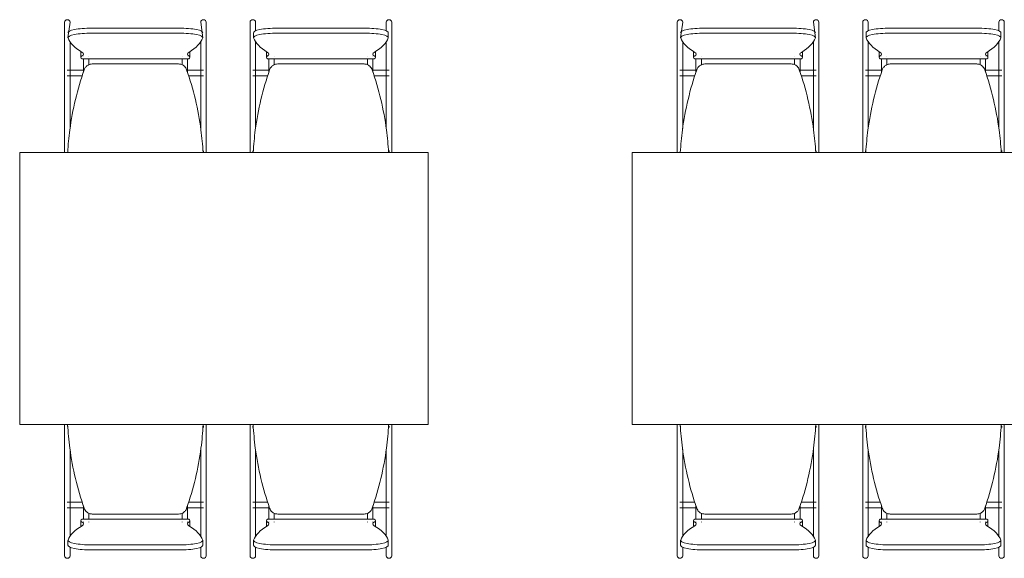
# Model space of a CAD drawing. Extents: x -1871171.1 to -1871111.3, y 2848215.5 to 2848272.6.
# Tile 102 of 121: x -1871128.5 to -1871125.6, y 2848235 to 2848236.6. Entities that reach past the tile are written whole.
import ezdxf

# ---------------------------------------------------------------- set-up
doc = ezdxf.new("R2010")
doc.units = 0
doc.header["$MEASUREMENT"] = 0
doc.layers.add('6075-BSE-ARQ-TERR$0$K-BSE-ARQ-MOB', color=8, linetype='CONTINUOUS', lineweight=5)
doc.layers.add('K-NV2-ARQ-TXT-GER', color=1, linetype='CONTINUOUS')

# ---------------------------------------------------------------- blocks, each defined once
blk = doc.blocks.new('6075-BSE-ARQ-TERR')
at = {"layer": '6075-BSE-ARQ-TERR$0$K-BSE-ARQ-MOB'}
for p, q in [((37.637, -34.9916), (37.637, -35.1194)), ((37.653, -34.9916), (37.6469, -35.037)), ((38.0431, -35.037), (38.037, -34.9916)), ((38.053, -35.2135), (38.053, -34.9916)), ((38.182, -34.9916), (38.182, -35.1194)), ((38.198, -35.0169), (38.198, -34.9916)), ((38.582, -34.9916), (38.582, -35.0169)), ((38.598, -35.2135), (38.598, -34.9916)), ((39.437, -34.9916), (39.437, -35.1194)), ((39.453, -34.9916), (39.4469, -35.037)), ((39.8431, -35.037), (39.837, -34.9916)), ((39.853, -35.2135), (39.853, -34.9916)), ((39.982, -34.9916), (39.982, -35.1194)), ((39.998, -35.0169), (39.998, -34.9916)), ((40.382, -34.9916), (40.382, -35.0169)), ((40.398, -35.2135), (40.398, -34.9916)), ((37.7169, -35.0089), (37.9731, -35.0089)), ((37.9731, -35.0237), (37.7169, -35.0237)), ((38.1919, -35.0223), (38.1919, -35.037)), ((38.2619, -35.0089), (38.5181, -35.0089)), ((38.5181, -35.0237), (38.2619, -35.0237)), ((38.5881, -35.037), (38.5881, -35.0223)), ((39.5169, -35.0089), (39.7731, -35.0089)), ((39.7731, -35.0237), (39.5169, -35.0237)), ((39.9919, -35.0223), (39.9919, -35.037)), ((40.0619, -35.0089), (40.3181, -35.0089)), ((40.3181, -35.0237), (40.0619, -35.0237)), ((40.3881, -35.037), (40.3881, -35.0223)), ((37.653, -35.1194), (37.653, -35.0484)), ((38.037, -35.0484), (38.037, -35.1194)), ((38.198, -35.1194), (38.198, -35.0484)), ((38.582, -35.0484), (38.582, -35.1194)), ((39.453, -35.1194), (39.453, -35.0484)), ((39.837, -35.0484), (39.837, -35.1194)), ((39.998, -35.1194), (39.998, -35.0484)), ((40.382, -35.0484), (40.382, -35.1194)), ((37.685, -35.0801), (37.685, -35.0949)), ((38.005, -35.0949), (38.005, -35.0801)), ((38.23, -35.0801), (38.23, -35.0949)), ((38.55, -35.0949), (38.55, -35.0801)), ((39.485, -35.0801), (39.485, -35.0949)), ((39.805, -35.0949), (39.805, -35.0801)), ((40.03, -35.0801), (40.03, -35.0949)), ((40.35, -35.0949), (40.35, -35.0801)), ((37.637, -35.12), (37.637, -35.2135)), ((37.6883, -35.0991), (38.0017, -35.0991)), ((37.972, -35.1144), (37.718, -35.1144)), ((38.037, -35.12), (38.037, -35.2135)), ((38.182, -35.12), (38.182, -35.2135)), ((38.2333, -35.0991), (38.5467, -35.0991)), ((38.517, -35.1144), (38.263, -35.1144)), ((38.582, -35.12), (38.582, -35.2135)), ((39.437, -35.12), (39.437, -35.2135)), ((39.4883, -35.0991), (39.8017, -35.0991)), ((39.772, -35.1144), (39.518, -35.1144)), ((39.837, -35.12), (39.837, -35.2135)), ((39.982, -35.12), (39.982, -35.2135)), ((40.0333, -35.0991), (40.3467, -35.0991)), ((40.317, -35.1144), (40.063, -35.1144)), ((40.382, -35.12), (40.382, -35.2135)), ((37.6938, -35.1329), (37.6445, -35.1329)), ((37.6445, -35.1489), (37.6887, -35.1489)), ((37.653, -35.3042), (37.653, -35.1362)), ((38.045, -35.1329), (37.9962, -35.1329)), ((38.0013, -35.1489), (38.045, -35.1489)), ((38.2388, -35.1329), (38.19, -35.1329)), ((38.19, -35.1489), (38.2337, -35.1489)), ((38.198, -35.3042), (38.198, -35.1362)), ((38.5905, -35.1329), (38.5412, -35.1329)), ((38.5463, -35.1489), (38.5905, -35.1489)), ((39.4938, -35.1329), (39.4445, -35.1329)), ((39.4445, -35.1489), (39.4887, -35.1489)), ((39.453, -35.3042), (39.453, -35.1362)), ((39.845, -35.1329), (39.7962, -35.1329)), ((39.8013, -35.1489), (39.845, -35.1489)), ((40.0388, -35.1329), (39.99, -35.1329)), ((39.99, -35.1489), (40.0337, -35.1489)), ((39.998, -35.3042), (39.998, -35.1362)), ((40.3905, -35.1329), (40.3412, -35.1329)), ((40.3463, -35.1489), (40.3905, -35.1489)), ((37.637, -35.2135), (37.637, -35.3182)), ((38.037, -35.2135), (38.037, -35.3042)), ((38.182, -35.2135), (38.182, -35.3182)), ((38.582, -35.2135), (38.582, -35.3042)), ((39.437, -35.2135), (39.437, -35.3182)), ((39.837, -35.2135), (39.837, -35.3042)), ((39.982, -35.2135), (39.982, -35.3182)), ((40.382, -35.2135), (40.382, -35.3042)), ((38.053, -35.3554), (38.053, -35.2444)), ((38.598, -35.3554), (38.598, -35.2444)), ((39.853, -35.3554), (39.853, -35.2444)), ((40.398, -35.3554), (40.398, -35.2444)), ((37.637, -35.3196), (37.637, -35.3554)), ((38.182, -35.3196), (38.182, -35.3554)), ((39.437, -35.3196), (39.437, -35.3554)), ((39.982, -35.3196), (39.982, -35.3554)), ((38.705, -35.3744), (37.505, -35.3744)), ((37.505, -35.3744), (37.505, -36.1744)), ((38.045, -35.3693), (38.045, -35.373)), ((38.19, -35.373), (38.19, -35.3693)), ((38.5905, -35.3684), (38.5905, -35.373)), ((38.705, -36.1744), (38.705, -35.3744)), ((40.505, -35.3744), (39.305, -35.3744)), ((39.305, -35.3744), (39.305, -36.1744)), ((39.845, -35.3693), (39.845, -35.373)), ((39.99, -35.373), (39.99, -35.3693)), ((40.3905, -35.3684), (40.3905, -35.373)), ((37.505, -36.1744), (38.705, -36.1744)), ((37.637, -36.1744), (37.637, -36.2091)), ((37.6464, -36.1788), (37.6445, -36.1788)), ((38.045, -36.1788), (38.0436, -36.1788)), ((38.045, -36.179), (38.045, -36.1828)), ((38.182, -36.1744), (38.182, -36.2091)), ((38.1914, -36.1788), (38.19, -36.1788)), ((38.19, -36.1828), (38.19, -36.179)), ((38.5905, -36.1788), (38.5886, -36.1788)), ((38.5905, -36.179), (38.5905, -36.1836)), ((39.305, -36.1744), (40.505, -36.1744)), ((39.437, -36.1744), (39.437, -36.2091)), ((39.4464, -36.1788), (39.4445, -36.1788)), ((39.845, -36.1788), (39.8436, -36.1788)), ((39.845, -36.179), (39.845, -36.1828)), ((39.982, -36.1744), (39.982, -36.2091)), ((39.9914, -36.1788), (39.99, -36.1788)), ((39.99, -36.1828), (39.99, -36.179)), ((40.3905, -36.1788), (40.3886, -36.1788)), ((40.3905, -36.179), (40.3905, -36.1836)), ((37.637, -36.2101), (37.637, -36.3077)), ((38.053, -36.3077), (38.053, -36.1966)), ((38.182, -36.2101), (38.182, -36.3077)), ((38.598, -36.3077), (38.598, -36.1966)), ((39.437, -36.2101), (39.437, -36.3077)), ((39.853, -36.3077), (39.853, -36.1966)), ((39.982, -36.2101), (39.982, -36.3077)), ((40.398, -36.3077), (40.398, -36.1966)), ((37.653, -36.3077), (37.653, -36.2478)), ((38.037, -36.2478), (38.037, -36.3077)), ((38.198, -36.3077), (38.198, -36.2478)), ((38.582, -36.2478), (38.582, -36.3077)), ((39.453, -36.3077), (39.453, -36.2478)), ((39.837, -36.2478), (39.837, -36.3077)), ((39.998, -36.3077), (39.998, -36.2478)), ((40.382, -36.2478), (40.382, -36.3077)), ((37.637, -36.3101), (37.637, -36.4159)), ((38.037, -36.3101), (38.037, -36.4159)), ((38.182, -36.3101), (38.182, -36.4159)), ((38.582, -36.3101), (38.582, -36.4159)), ((39.437, -36.3101), (39.437, -36.4159)), ((39.837, -36.3101), (39.837, -36.4159)), ((39.982, -36.3101), (39.982, -36.4159)), ((40.382, -36.3101), (40.382, -36.4159)), ((37.653, -36.5037), (37.653, -36.3386)), ((38.053, -36.5604), (38.053, -36.3386)), ((38.198, -36.5037), (38.198, -36.3386)), ((38.598, -36.5604), (38.598, -36.3386)), ((39.453, -36.5037), (39.453, -36.3386)), ((39.853, -36.5604), (39.853, -36.3386)), ((39.998, -36.5037), (39.998, -36.3386)), ((40.398, -36.5604), (40.398, -36.3386)), ((37.637, -36.4172), (37.637, -36.5604)), ((37.6887, -36.4032), (37.6445, -36.4032)), ((37.6445, -36.4192), (37.6938, -36.4192)), ((37.9962, -36.4192), (38.045, -36.4192)), ((38.045, -36.4032), (38.0013, -36.4032)), ((38.037, -36.4172), (38.037, -36.5037)), ((38.182, -36.4172), (38.182, -36.5604)), ((38.2337, -36.4032), (38.19, -36.4032)), ((38.19, -36.4192), (38.2388, -36.4192)), ((38.5412, -36.4192), (38.5905, -36.4192)), ((38.5905, -36.4032), (38.5463, -36.4032)), ((38.582, -36.4172), (38.582, -36.5037)), ((39.437, -36.4172), (39.437, -36.5604)), ((39.4887, -36.4032), (39.4445, -36.4032)), ((39.4445, -36.4192), (39.4938, -36.4192)), ((39.7962, -36.4192), (39.845, -36.4192)), ((39.845, -36.4032), (39.8013, -36.4032)), ((39.837, -36.4172), (39.837, -36.5037)), ((39.982, -36.4172), (39.982, -36.5604)), ((40.0337, -36.4032), (39.99, -36.4032)), ((39.99, -36.4192), (40.0388, -36.4192)), ((40.3412, -36.4192), (40.3905, -36.4192)), ((40.3905, -36.4032), (40.3463, -36.4032)), ((40.382, -36.4172), (40.382, -36.5037)), ((37.718, -36.4376), (37.972, -36.4376)), ((38.263, -36.4376), (38.517, -36.4376)), ((39.518, -36.4376), (39.772, -36.4376)), ((40.063, -36.4376), (40.317, -36.4376)), ((37.685, -36.4572), (37.685, -36.4719)), ((38.0017, -36.453), (37.6883, -36.453)), ((38.005, -36.4719), (38.005, -36.4572)), ((38.23, -36.4572), (38.23, -36.4719)), ((38.5467, -36.453), (38.2333, -36.453)), ((38.55, -36.4719), (38.55, -36.4572)), ((39.485, -36.4572), (39.485, -36.4719)), ((39.8017, -36.453), (39.4883, -36.453)), ((39.805, -36.4719), (39.805, -36.4572)), ((40.03, -36.4572), (40.03, -36.4719)), ((40.3467, -36.453), (40.0333, -36.453)), ((40.35, -36.4719), (40.35, -36.4572)), ((37.6469, -36.515), (37.6469, -36.5298)), ((37.653, -36.5604), (37.653, -36.5351)), ((37.7169, -36.5284), (37.9731, -36.5284)), ((38.037, -36.5351), (38.037, -36.5604)), ((38.0431, -36.5298), (38.0431, -36.515)), ((38.1919, -36.515), (38.1919, -36.5298)), ((38.198, -36.5604), (38.198, -36.5351)), ((38.2619, -36.5284), (38.5181, -36.5284)), ((38.582, -36.5351), (38.582, -36.5604)), ((38.5881, -36.5298), (38.5881, -36.515)), ((39.4469, -36.515), (39.4469, -36.5298)), ((39.453, -36.5604), (39.453, -36.5351)), ((39.5169, -36.5284), (39.7731, -36.5284)), ((39.837, -36.5351), (39.837, -36.5604)), ((39.8431, -36.5298), (39.8431, -36.515)), ((39.9919, -36.515), (39.9919, -36.5298)), ((39.998, -36.5604), (39.998, -36.5351)), ((40.0619, -36.5284), (40.3181, -36.5284)), ((40.382, -36.5351), (40.382, -36.5604)), ((40.3881, -36.5298), (40.3881, -36.515)), ((37.9731, -36.5431), (37.7169, -36.5431)), ((38.5181, -36.5431), (38.2619, -36.5431)), ((39.7731, -36.5431), (39.5169, -36.5431)), ((40.3181, -36.5431), (40.0619, -36.5431))]:
    blk.add_line(p, q, dxfattribs=at)
at = {"layer": '6075-BSE-ARQ-TERR$0$K-BSE-ARQ-MOB', "flags": 128}
for points in [[(37.692, -35.0913), (37.692, -35.0909), (37.692, -35.0909)], [(37.708, -35.0909), (37.708, -35.0913)], [(37.982, -35.0913), (37.982, -35.0909), (37.982, -35.0909)], [(37.998, -35.0909), (37.998, -35.0913)], [(38.237, -35.0913), (38.237, -35.0909), (38.237, -35.0909)], [(38.253, -35.0909), (38.253, -35.0913)], [(38.527, -35.0913), (38.527, -35.0909), (38.527, -35.0909)], [(38.543, -35.0909), (38.543, -35.0913)], [(39.492, -35.0913), (39.492, -35.0909), (39.492, -35.0909)], [(39.508, -35.0909), (39.508, -35.0913)], [(39.782, -35.0913), (39.782, -35.0909), (39.782, -35.0909)], [(39.798, -35.0909), (39.798, -35.0913)], [(40.037, -35.0913), (40.037, -35.0909), (40.037, -35.0909)], [(40.053, -35.0909), (40.053, -35.0913)], [(40.327, -35.0913), (40.327, -35.0909), (40.327, -35.0909)], [(40.343, -35.0909), (40.343, -35.0913)], [(37.637, -35.1194), (37.637, -35.1248), (37.637, -35.1354), (37.637, -35.1362)], [(37.653, -35.1362), (37.653, -35.1194)], [(37.692, -35.1386), (37.692, -35.0994)], [(37.708, -35.0992), (37.708, -35.1039), (37.708, -35.1157), (37.708, -35.1167)], [(37.982, -35.116), (37.982, -35.0994)], [(37.998, -35.0992), (37.998, -35.1039), (37.998, -35.135), (37.998, -35.1386)], [(38.037, -35.1194), (38.037, -35.1248), (38.037, -35.1354), (38.037, -35.1362)], [(38.053, -35.1362), (38.053, -35.1194)], [(38.182, -35.1194), (38.182, -35.1248), (38.182, -35.1354), (38.182, -35.1362)], [(38.198, -35.1362), (38.198, -35.1194)], [(38.237, -35.1386), (38.237, -35.0994)], [(38.253, -35.0992), (38.253, -35.1039), (38.253, -35.1157), (38.253, -35.1167)], [(38.527, -35.116), (38.527, -35.0994)], [(38.543, -35.0992), (38.543, -35.1039), (38.543, -35.135), (38.543, -35.1386)], [(38.582, -35.1194), (38.582, -35.1248), (38.582, -35.1354), (38.582, -35.1362)], [(38.598, -35.1362), (38.598, -35.1194)], [(39.437, -35.1194), (39.437, -35.1248), (39.437, -35.1354), (39.437, -35.1362)], [(39.453, -35.1362), (39.453, -35.1194)], [(39.492, -35.1386), (39.492, -35.0994)], [(39.508, -35.0992), (39.508, -35.1039), (39.508, -35.1157), (39.508, -35.1167)], [(39.782, -35.116), (39.782, -35.0994)], [(39.798, -35.0992), (39.798, -35.1039), (39.798, -35.135), (39.798, -35.1386)], [(39.837, -35.1194), (39.837, -35.1248), (39.837, -35.1354), (39.837, -35.1362)], [(39.853, -35.1362), (39.853, -35.1194)], [(39.982, -35.1194), (39.982, -35.1248), (39.982, -35.1354), (39.982, -35.1362)], [(39.998, -35.1362), (39.998, -35.1194)], [(40.037, -35.1386), (40.037, -35.0994)], [(40.053, -35.0992), (40.053, -35.1039), (40.053, -35.1157), (40.053, -35.1167)], [(40.327, -35.116), (40.327, -35.0994)], [(40.343, -35.0992), (40.343, -35.1039), (40.343, -35.135), (40.343, -35.1386)], [(40.382, -35.1194), (40.382, -35.1248), (40.382, -35.1354), (40.382, -35.1362)], [(40.398, -35.1362), (40.398, -35.1194)], [(37.637, -35.2135), (37.637, -35.2359), (37.637, -35.2444)], [(37.653, -35.2444), (37.653, -35.2135)], [(38.037, -35.2135), (38.037, -35.2359), (38.037, -35.2444)], [(38.053, -35.2444), (38.053, -35.2135)], [(38.182, -35.2135), (38.182, -35.2359), (38.182, -35.2444)], [(38.198, -35.2444), (38.198, -35.2135)], [(38.582, -35.2135), (38.582, -35.2359), (38.582, -35.2444)], [(38.598, -35.2444), (38.598, -35.2135)], [(39.437, -35.2135), (39.437, -35.2359), (39.437, -35.2444)], [(39.453, -35.2444), (39.453, -35.2135)], [(39.837, -35.2135), (39.837, -35.2359), (39.837, -35.2444)], [(39.853, -35.2444), (39.853, -35.2135)], [(39.982, -35.2135), (39.982, -35.2359), (39.982, -35.2444)], [(39.998, -35.2444), (39.998, -35.2135)], [(40.382, -35.2135), (40.382, -35.2359), (40.382, -35.2444)], [(40.398, -35.2444), (40.398, -35.2135)], [(37.637, -35.3182), (37.637, -35.3238), (37.637, -35.3356), (37.637, -35.343)], [(38.053, -35.343), (38.053, -35.3182)], [(38.182, -35.3182), (38.182, -35.3238), (38.182, -35.3356), (38.182, -35.343)], [(38.598, -35.343), (38.598, -35.3182)], [(39.437, -35.3182), (39.437, -35.3238), (39.437, -35.3356), (39.437, -35.343)], [(39.853, -35.343), (39.853, -35.3182)], [(39.982, -35.3182), (39.982, -35.3238), (39.982, -35.3356), (39.982, -35.343)], [(40.398, -35.343), (40.398, -35.3182)], [(37.637, -35.3554), (37.637, -35.3698), (37.637, -35.3744)], [(38.053, -35.3744), (38.053, -35.3554)], [(38.182, -35.3554), (38.182, -35.3698), (38.182, -35.3744)], [(38.598, -35.3744), (38.598, -35.3554)], [(39.437, -35.3554), (39.437, -35.3698), (39.437, -35.3744)], [(39.853, -35.3744), (39.853, -35.3554)], [(39.982, -35.3554), (39.982, -35.3698), (39.982, -35.3744)], [(40.398, -35.3744), (40.398, -35.3554)], [(37.637, -36.1744), (37.637, -36.1966)], [(38.053, -36.1966), (38.053, -36.1744)], [(38.182, -36.1744), (38.182, -36.1966)], [(38.598, -36.1966), (38.598, -36.1744)], [(39.437, -36.1744), (39.437, -36.1966)], [(39.853, -36.1966), (39.853, -36.1744)], [(39.982, -36.1744), (39.982, -36.1966)], [(40.398, -36.1966), (40.398, -36.1744)], [(37.637, -36.2091), (37.637, -36.2145), (37.637, -36.226), (37.637, -36.2338)], [(38.053, -36.2338), (38.053, -36.2091)], [(38.182, -36.2091), (38.182, -36.2145), (38.182, -36.226), (38.182, -36.2338)], [(38.598, -36.2338), (38.598, -36.2091)], [(39.437, -36.2091), (39.437, -36.2145), (39.437, -36.226), (39.437, -36.2338)], [(39.853, -36.2338), (39.853, -36.2091)], [(39.982, -36.2091), (39.982, -36.2145), (39.982, -36.226), (39.982, -36.2338)], [(40.398, -36.2338), (40.398, -36.2091)], [(37.637, -36.3077), (37.637, -36.3148), (37.637, -36.3354), (37.637, -36.3386)], [(37.653, -36.3386), (37.653, -36.3077)], [(38.037, -36.3077), (38.037, -36.3148), (38.037, -36.3354), (38.037, -36.3386)], [(38.053, -36.3386), (38.053, -36.3077)], [(38.182, -36.3077), (38.182, -36.3148), (38.182, -36.3354), (38.182, -36.3386)], [(38.198, -36.3386), (38.198, -36.3077)], [(38.582, -36.3077), (38.582, -36.3148), (38.582, -36.3354), (38.582, -36.3386)], [(38.598, -36.3386), (38.598, -36.3077)], [(39.437, -36.3077), (39.437, -36.3148), (39.437, -36.3354), (39.437, -36.3386)], [(39.453, -36.3386), (39.453, -36.3077)], [(39.837, -36.3077), (39.837, -36.3148), (39.837, -36.3354), (39.837, -36.3386)], [(39.853, -36.3386), (39.853, -36.3077)], [(39.982, -36.3077), (39.982, -36.3148), (39.982, -36.3354), (39.982, -36.3386)], [(39.998, -36.3386), (39.998, -36.3077)], [(40.382, -36.3077), (40.382, -36.3148), (40.382, -36.3354), (40.382, -36.3386)], [(40.398, -36.3386), (40.398, -36.3077)], [(37.637, -36.4159), (37.637, -36.4246), (37.637, -36.4256), (37.637, -36.4326)], [(37.653, -36.4326), (37.653, -36.4159)], [(37.692, -36.4528), (37.692, -36.4134)], [(37.998, -36.4134), (37.998, -36.4148), (37.998, -36.4452), (37.998, -36.4526)], [(38.037, -36.4159), (38.037, -36.4246), (38.037, -36.4256), (38.037, -36.4326)], [(38.053, -36.4326), (38.053, -36.4159)], [(38.182, -36.4159), (38.182, -36.4246), (38.182, -36.4256), (38.182, -36.4326)], [(38.198, -36.4326), (38.198, -36.4159)], [(38.237, -36.4528), (38.237, -36.4134)], [(38.543, -36.4134), (38.543, -36.4148), (38.543, -36.4452), (38.543, -36.4526)], [(38.582, -36.4159), (38.582, -36.4246), (38.582, -36.4256), (38.582, -36.4326)], [(38.598, -36.4326), (38.598, -36.4159)], [(39.437, -36.4159), (39.437, -36.4246), (39.437, -36.4256), (39.437, -36.4326)], [(39.453, -36.4326), (39.453, -36.4159)], [(39.492, -36.4528), (39.492, -36.4134)], [(39.798, -36.4134), (39.798, -36.4148), (39.798, -36.4452), (39.798, -36.4526)], [(39.837, -36.4159), (39.837, -36.4246), (39.837, -36.4256), (39.837, -36.4326)], [(39.853, -36.4326), (39.853, -36.4159)], [(39.982, -36.4159), (39.982, -36.4246), (39.982, -36.4256), (39.982, -36.4326)], [(39.998, -36.4326), (39.998, -36.4159)], [(40.037, -36.4528), (40.037, -36.4134)], [(40.343, -36.4134), (40.343, -36.4148), (40.343, -36.4452), (40.343, -36.4526)], [(40.382, -36.4159), (40.382, -36.4246), (40.382, -36.4256), (40.382, -36.4326)], [(40.398, -36.4326), (40.398, -36.4159)], [(37.708, -36.4361), (37.708, -36.4438), (37.708, -36.4452), (37.708, -36.4526)], [(37.982, -36.4528), (37.982, -36.4354)], [(38.253, -36.4361), (38.253, -36.4438), (38.253, -36.4452), (38.253, -36.4526)], [(38.527, -36.4528), (38.527, -36.4354)], [(39.508, -36.4361), (39.508, -36.4438), (39.508, -36.4452), (39.508, -36.4526)], [(39.782, -36.4528), (39.782, -36.4354)], [(40.053, -36.4361), (40.053, -36.4438), (40.053, -36.4452), (40.053, -36.4526)], [(40.327, -36.4528), (40.327, -36.4354)], [(37.692, -36.4612), (37.692, -36.4608)], [(37.708, -36.4607), (37.708, -36.4612), (37.708, -36.4612)], [(37.982, -36.4612), (37.982, -36.4608)], [(37.998, -36.4607), (37.998, -36.4612), (37.998, -36.4612)], [(38.237, -36.4612), (38.237, -36.4608)], [(38.253, -36.4607), (38.253, -36.4612), (38.253, -36.4612)], [(38.527, -36.4612), (38.527, -36.4608)], [(38.543, -36.4607), (38.543, -36.4612), (38.543, -36.4612)], [(39.492, -36.4612), (39.492, -36.4608)], [(39.508, -36.4607), (39.508, -36.4612), (39.508, -36.4612)], [(39.782, -36.4612), (39.782, -36.4608)], [(39.798, -36.4607), (39.798, -36.4612), (39.798, -36.4612)], [(40.037, -36.4612), (40.037, -36.4608)], [(40.053, -36.4607), (40.053, -36.4612), (40.053, -36.4612)], [(40.327, -36.4612), (40.327, -36.4608)], [(40.343, -36.4607), (40.343, -36.4612), (40.343, -36.4612)]]:
    blk.add_lwpolyline(points, dxfattribs=at)
at = {"layer": '6075-BSE-ARQ-TERR$0$K-BSE-ARQ-MOB'}
for centre, major_axis, ratio, start_param, end_param in [((37.645, -34.9916), (0.008, 0), 0.93358, 1.570796, 3.141593), ((37.645, -34.9916), (-0.008, 0), 0.93358, 3.141593, 4.712389), ((38.045, -34.9916), (-0.008, 0), 0.93358, -1.570796, 0), ((38.045, -34.9916), (-0.008, 0), 0.93358, 3.141593, 4.712389), ((38.19, -34.9916), (0.008, 0), 0.93358, 1.570796, 3.141593), ((38.19, -34.9916), (-0.008, 0), 0.93358, 3.141593, 4.712389), ((38.59, -34.9916), (-0.008, 0), 0.93358, -1.570796, 0), ((38.59, -34.9916), (-0.008, 0), 0.93358, 3.141593, 4.712389), ((39.445, -34.9916), (0.008, 0), 0.93358, 1.570796, 3.141593), ((39.445, -34.9916), (-0.008, 0), 0.93358, 3.141593, 4.712389), ((39.845, -34.9916), (-0.008, 0), 0.93358, -1.570796, 0), ((39.845, -34.9916), (-0.008, 0), 0.93358, 3.141593, 4.712389), ((39.99, -34.9916), (0.008, 0), 0.93358, 1.570796, 3.141593), ((39.99, -34.9916), (-0.008, 0), 0.93358, 3.141593, 4.712389), ((40.39, -34.9916), (-0.008, 0), 0.93358, -1.570796, 0), ((40.39, -34.9916), (-0.008, 0), 0.93358, 3.141593, 4.712389), ((37.7169, -35.0223), (-0.07, 0), 0.190809, -1.570796, 0.06917), ((37.7169, -35.037), (-0.07, 0), 0.190809, 4.712389, 6.352355), ((37.9731, -35.0223), (0.07, 0), 0.190809, -0.06917, 1.570796), ((37.9731, -35.037), (0.07, 0), 0.190809, -0.06917, 1.570796), ((38.2619, -35.0223), (-0.07, 0), 0.190809, -1.570796, 0.06917), ((38.2619, -35.037), (-0.07, 0), 0.190809, -1.570796, 0.06917), ((38.5181, -35.0223), (-0.07, 0), 0.190809, 3.072423, 4.712389), ((38.5181, -35.037), (-0.07, 0), 0.190809, 3.072423, 4.712389), ((39.5169, -35.0223), (-0.07, 0), 0.190809, -1.570796, 0.06917), ((39.5169, -35.037), (-0.07, 0), 0.190809, 4.712389, 6.352355), ((39.7731, -35.0223), (0.07, 0), 0.190809, -0.06917, 1.570796), ((39.7731, -35.037), (0.07, 0), 0.190809, -0.06917, 1.570796), ((40.0619, -35.0223), (-0.07, 0), 0.190809, -1.570796, 0.06917), ((40.0619, -35.037), (-0.07, 0), 0.190809, -1.570796, 0.06917), ((40.3181, -35.0223), (-0.07, 0), 0.190809, 3.072423, 4.712389), ((40.3181, -35.037), (-0.07, 0), 0.190809, 3.072423, 4.712389), ((38.6256, -35.025), (0.9808, 0), 0.190809, 3.210763, 3.440721), ((37.0644, -35.025), (-0.9808, 0), 0.190809, 2.842464, 3.072423), ((39.1706, -35.025), (-0.9808, 0), 0.190809, 0.06917, 0.299129), ((37.6094, -35.025), (-0.9808, 0), 0.190809, 2.842464, 3.072423), ((40.4256, -35.025), (0.9808, 0), 0.190809, 3.210763, 3.440721), ((38.8644, -35.025), (-0.9808, 0), 0.190809, 2.842464, 3.072423), ((40.9706, -35.025), (-0.9808, 0), 0.190809, 0.06917, 0.299129), ((39.4094, -35.025), (-0.9808, 0), 0.190809, 2.842464, 3.072423), ((37.7599, -35.0949), (0.0749, 0), 0.190809, 2.842464, 3.440721), ((37.7599, -35.0801), (-0.0749, 0), 0.190809, -0.09971, 0.09971), ((37.5991, -35.0854), (0.0933, 0), 0.190809, -0.299129, 0.299129), ((38.0909, -35.0854), (0.0933, 0), 0.190809, 2.842464, 3.440721), ((37.9301, -35.0949), (-0.0749, 0), 0.190809, 2.842464, 3.440721), ((37.9301, -35.0801), (-0.0749, 0), 0.190809, 3.041883, 3.241302), ((38.3049, -35.0949), (0.0749, 0), 0.190809, 2.842464, 3.440721), ((38.3049, -35.0801), (-0.0749, 0), 0.190809, -0.09971, 0.09971), ((38.1441, -35.0854), (-0.0933, 0), 0.190809, 2.842464, 3.440721), ((38.6359, -35.0854), (-0.0933, 0), 0.190809, -0.299129, 0.299129), ((38.4751, -35.0949), (-0.0749, 0), 0.190809, 2.842464, 3.440721), ((38.4751, -35.0801), (-0.0749, 0), 0.190809, 3.041883, 3.241302), ((39.5599, -35.0949), (0.0749, 0), 0.190809, 2.842464, 3.440721), ((39.5599, -35.0801), (-0.0749, 0), 0.190809, -0.09971, 0.09971), ((39.3991, -35.0854), (0.0933, 0), 0.190809, -0.299129, 0.299129), ((39.8909, -35.0854), (0.0933, 0), 0.190809, 2.842464, 3.440721), ((39.7301, -35.0949), (-0.0749, 0), 0.190809, 2.842464, 3.440721), ((39.7301, -35.0801), (-0.0749, 0), 0.190809, 3.041883, 3.241302), ((40.1049, -35.0949), (0.0749, 0), 0.190809, 2.842464, 3.440721), ((40.1049, -35.0801), (-0.0749, 0), 0.190809, -0.09971, 0.09971), ((39.9441, -35.0854), (-0.0933, 0), 0.190809, 2.842464, 3.440721), ((40.4359, -35.0854), (-0.0933, 0), 0.190809, -0.299129, 0.299129), ((40.2751, -35.0949), (-0.0749, 0), 0.190809, 2.842464, 3.440721), ((40.2751, -35.0801), (-0.0749, 0), 0.190809, 3.041883, 3.241302), ((38.6256, -36.527), (-0.9808, 0), 0.190809, -0.299129, -0.06917), ((37.7599, -36.4572), (-0.0749, 0), 0.190809, -0.299129, 0.299129), ((37.7599, -36.4719), (-0.0749, 0), 0.190809, -0.09971, 0.09971), ((37.5991, -36.4666), (0.0933, 0), 0.190809, -0.299129, 0.299129), ((38.0909, -36.4666), (0.0933, 0), 0.190809, 2.842464, 3.440721), ((37.9301, -36.4572), (0.0749, 0), 0.190809, -0.299129, 0.299129), ((37.0644, -36.527), (0.9808, 0), 0.190809, 0.06917, 0.299129), ((37.9301, -36.4719), (-0.0749, 0), 0.190809, 3.041883, 3.241302), ((39.1706, -36.527), (0.9808, 0), 0.190809, 2.842464, 3.072423), ((38.3049, -36.4572), (-0.0749, 0), 0.190809, -0.299129, 0.299129), ((38.3049, -36.4719), (-0.0749, 0), 0.190809, -0.09971, 0.09971), ((38.1441, -36.4666), (0.0933, 0), 0.190809, -0.299129, 0.299129), ((38.6359, -36.4666), (-0.0933, 0), 0.190809, -0.299129, 0.299129), ((38.4751, -36.4572), (-0.0749, 0), 0.190809, 2.842464, 3.440721), ((37.6094, -36.527), (0.9808, 0), 0.190809, 0.06917, 0.299129), ((38.4751, -36.4719), (-0.0749, 0), 0.190809, 3.041883, 3.241302), ((40.4256, -36.527), (-0.9808, 0), 0.190809, -0.299129, -0.06917), ((39.5599, -36.4572), (-0.0749, 0), 0.190809, -0.299129, 0.299129), ((39.5599, -36.4719), (-0.0749, 0), 0.190809, -0.09971, 0.09971), ((39.3991, -36.4666), (0.0933, 0), 0.190809, -0.299129, 0.299129), ((39.8909, -36.4666), (0.0933, 0), 0.190809, 2.842464, 3.440721), ((39.7301, -36.4572), (0.0749, 0), 0.190809, -0.299129, 0.299129), ((38.8644, -36.527), (0.9808, 0), 0.190809, 0.06917, 0.299129), ((39.7301, -36.4719), (-0.0749, 0), 0.190809, 3.041883, 3.241302), ((40.9706, -36.527), (0.9808, 0), 0.190809, 2.842464, 3.072423), ((40.1049, -36.4572), (-0.0749, 0), 0.190809, -0.299129, 0.299129), ((40.1049, -36.4719), (-0.0749, 0), 0.190809, -0.09971, 0.09971), ((39.9441, -36.4666), (0.0933, 0), 0.190809, -0.299129, 0.299129), ((40.4359, -36.4666), (-0.0933, 0), 0.190809, -0.299129, 0.299129), ((40.2751, -36.4572), (-0.0749, 0), 0.190809, 2.842464, 3.440721), ((39.4094, -36.527), (0.9808, 0), 0.190809, 0.06917, 0.299129), ((40.2751, -36.4719), (-0.0749, 0), 0.190809, 3.041883, 3.241302), ((37.7169, -36.515), (-0.07, 0), 0.190809, -0.06917, 1.570796), ((37.7169, -36.5298), (-0.07, 0), 0.190809, -0.06917, 1.570796), ((37.9731, -36.515), (-0.07, 0), 0.190809, 1.570796, 3.210763), ((37.9731, -36.5298), (-0.07, 0), 0.190809, 1.570796, 3.210763), ((38.2619, -36.515), (-0.07, 0), 0.190809, -0.06917, 1.570796), ((38.2619, -36.5298), (-0.07, 0), 0.190809, -0.06917, 1.570796), ((38.5181, -36.515), (-0.07, 0), 0.190809, 1.570796, 3.210763), ((38.5181, -36.5298), (-0.07, 0), 0.190809, 1.570796, 3.210763), ((39.5169, -36.515), (-0.07, 0), 0.190809, -0.06917, 1.570796), ((39.5169, -36.5298), (-0.07, 0), 0.190809, -0.06917, 1.570796), ((39.7731, -36.515), (-0.07, 0), 0.190809, 1.570796, 3.210763), ((39.7731, -36.5298), (-0.07, 0), 0.190809, 1.570796, 3.210763), ((40.0619, -36.515), (-0.07, 0), 0.190809, -0.06917, 1.570796), ((40.0619, -36.5298), (-0.07, 0), 0.190809, -0.06917, 1.570796), ((40.3181, -36.515), (-0.07, 0), 0.190809, 1.570796, 3.210763), ((40.3181, -36.5298), (-0.07, 0), 0.190809, 1.570796, 3.210763), ((37.645, -36.5604), (-0.008, 0), 0.93358, 0, 1.570796), ((37.645, -36.5604), (-0.008, 0), 0.93358, 1.570796, 3.141593), ((38.045, -36.5604), (0.008, 0), 0.93358, 3.141593, 4.712389), ((38.045, -36.5604), (0.008, 0), 0.93358, 4.712389, 6.283185), ((38.19, -36.5604), (-0.008, 0), 0.93358, 0, 1.570796), ((38.19, -36.5604), (-0.008, 0), 0.93358, 1.570796, 3.141593), ((38.59, -36.5604), (0.008, 0), 0.93358, 3.141593, 4.712389), ((38.59, -36.5604), (0.008, 0), 0.93358, 4.712389, 6.283185), ((39.445, -36.5604), (-0.008, 0), 0.93358, 0, 1.570796), ((39.445, -36.5604), (-0.008, 0), 0.93358, 1.570796, 3.141593), ((39.845, -36.5604), (0.008, 0), 0.93358, 3.141593, 4.712389), ((39.845, -36.5604), (0.008, 0), 0.93358, 4.712389, 6.283185), ((39.99, -36.5604), (-0.008, 0), 0.93358, 0, 1.570796), ((39.99, -36.5604), (-0.008, 0), 0.93358, 1.570796, 3.141593), ((40.39, -36.5604), (0.008, 0), 0.93358, 3.141593, 4.712389), ((40.39, -36.5604), (0.008, 0), 0.93358, 4.712389, 6.283185)]:
    blk.add_ellipse(centre, major_axis=major_axis, ratio=ratio, start_param=start_param, end_param=end_param, dxfattribs=at)
for points, knots in [([(37.718, -35.1144), (37.7159, -35.1144), (37.7118, -35.1149), (37.705, -35.1176), (37.6997, -35.1219), (37.6962, -35.1269), (37.6949, -35.1297), (37.6944, -35.1312)], [0, 0, 0, 0, 0.2, 0.4, 0.7, 0.85, 1, 1, 1, 1]), ([(37.9956, -35.1312), (37.9949, -35.1292), (37.9931, -35.1256), (37.9884, -35.12), (37.9826, -35.1164), (37.9767, -35.1147), (37.9736, -35.1144), (37.972, -35.1144)], [0, 0, 0, 0, 0.2, 0.4, 0.7, 0.85, 1, 1, 1, 1]), ([(38.263, -35.1144), (38.2609, -35.1144), (38.2568, -35.1149), (38.25, -35.1176), (38.2447, -35.1219), (38.2412, -35.1269), (38.2399, -35.1297), (38.2394, -35.1312)], [0, 0, 0, 0, 0.2, 0.4, 0.7, 0.85, 1, 1, 1, 1]), ([(38.5406, -35.1312), (38.5399, -35.1292), (38.5381, -35.1256), (38.5334, -35.12), (38.5276, -35.1164), (38.5217, -35.1147), (38.5186, -35.1144), (38.517, -35.1144)], [0, 0, 0, 0, 0.2, 0.4, 0.7, 0.85, 1, 1, 1, 1]), ([(39.518, -35.1144), (39.5159, -35.1144), (39.5118, -35.1149), (39.505, -35.1176), (39.4997, -35.1219), (39.4962, -35.1269), (39.4949, -35.1297), (39.4944, -35.1312)], [0, 0, 0, 0, 0.2, 0.4, 0.7, 0.85, 1, 1, 1, 1]), ([(39.7956, -35.1312), (39.7949, -35.1292), (39.7931, -35.1256), (39.7884, -35.12), (39.7826, -35.1164), (39.7767, -35.1147), (39.7736, -35.1144), (39.772, -35.1144)], [0, 0, 0, 0, 0.2, 0.4, 0.7, 0.85, 1, 1, 1, 1]), ([(40.063, -35.1144), (40.0609, -35.1144), (40.0568, -35.1149), (40.05, -35.1176), (40.0447, -35.1219), (40.0412, -35.1269), (40.0399, -35.1297), (40.0394, -35.1312)], [0, 0, 0, 0, 0.2, 0.4, 0.7, 0.85, 1, 1, 1, 1]), ([(40.3406, -35.1312), (40.3399, -35.1292), (40.3381, -35.1256), (40.3334, -35.12), (40.3276, -35.1164), (40.3217, -35.1147), (40.3186, -35.1144), (40.317, -35.1144)], [0, 0, 0, 0, 0.2, 0.4, 0.7, 0.85, 1, 1, 1, 1]), ([(37.6944, -35.1312), (37.6844, -35.1599), (37.6674, -35.2182), (37.6523, -35.2999), (37.6474, -35.3523), (37.6461, -35.3744)], [0, 0, 0, 0, 0.3333333, 0.6666667, 0.9087018, 0.9087018, 0.9087018, 0.9087018]), ([(38.0439, -35.3744), (38.0426, -35.3523), (38.0377, -35.2999), (38.0226, -35.2182), (38.0056, -35.1599), (37.9956, -35.1312)], [0.0912982, 0.0912982, 0.0912982, 0.0912982, 0.3333333, 0.6666667, 1, 1, 1, 1]), ([(38.2394, -35.1312), (38.2294, -35.1599), (38.2124, -35.2182), (38.1973, -35.2999), (38.1924, -35.3523), (38.1911, -35.3744)], [0, 0, 0, 0, 0.3333333, 0.6666667, 0.9087018, 0.9087018, 0.9087018, 0.9087018]), ([(38.5889, -35.3744), (38.5876, -35.3523), (38.5827, -35.2999), (38.5676, -35.2182), (38.5506, -35.1599), (38.5406, -35.1312)], [0.0912982, 0.0912982, 0.0912982, 0.0912982, 0.3333333, 0.6666667, 1, 1, 1, 1]), ([(39.4944, -35.1312), (39.4844, -35.1599), (39.4674, -35.2182), (39.4523, -35.2999), (39.4474, -35.3523), (39.4461, -35.3744)], [0, 0, 0, 0, 0.3333333, 0.6666667, 0.9087018, 0.9087018, 0.9087018, 0.9087018]), ([(39.8439, -35.3744), (39.8426, -35.3523), (39.8377, -35.2999), (39.8226, -35.2182), (39.8056, -35.1599), (39.7956, -35.1312)], [0.0912982, 0.0912982, 0.0912982, 0.0912982, 0.3333333, 0.6666667, 1, 1, 1, 1]), ([(40.0394, -35.1312), (40.0294, -35.1599), (40.0124, -35.2182), (39.9973, -35.2999), (39.9924, -35.3523), (39.9911, -35.3744)], [0, 0, 0, 0, 0.3333333, 0.6666667, 0.9087018, 0.9087018, 0.9087018, 0.9087018]), ([(40.3889, -35.3744), (40.3876, -35.3523), (40.3827, -35.2999), (40.3676, -35.2182), (40.3506, -35.1599), (40.3406, -35.1312)], [0.0912982, 0.0912982, 0.0912982, 0.0912982, 0.3333333, 0.6666667, 1, 1, 1, 1]), ([(37.6459, -36.1744), (37.6472, -36.1976), (37.6521, -36.2511), (37.6674, -36.3338), (37.6844, -36.3922), (37.6944, -36.4208)], [0.0794766, 0.0794766, 0.0794766, 0.0794766, 0.3333333, 0.6666667, 1, 1, 1, 1]), ([(37.9956, -36.4208), (38.0056, -36.3922), (38.0226, -36.3338), (38.0379, -36.2511), (38.0428, -36.1976), (38.0441, -36.1744)], [0, 0, 0, 0, 0.3333333, 0.6666667, 0.9205234, 0.9205234, 0.9205234, 0.9205234]), ([(38.1909, -36.1744), (38.1922, -36.1976), (38.1971, -36.2511), (38.2124, -36.3338), (38.2294, -36.3922), (38.2394, -36.4208)], [0.0794766, 0.0794766, 0.0794766, 0.0794766, 0.3333333, 0.6666667, 1, 1, 1, 1]), ([(38.5406, -36.4208), (38.5506, -36.3922), (38.5676, -36.3338), (38.5829, -36.2511), (38.5878, -36.1976), (38.5891, -36.1744)], [0, 0, 0, 0, 0.3333333, 0.6666667, 0.9205234, 0.9205234, 0.9205234, 0.9205234]), ([(39.4459, -36.1744), (39.4472, -36.1976), (39.4521, -36.2511), (39.4674, -36.3338), (39.4844, -36.3922), (39.4944, -36.4208)], [0.0794766, 0.0794766, 0.0794766, 0.0794766, 0.3333333, 0.6666667, 1, 1, 1, 1]), ([(39.7956, -36.4208), (39.8056, -36.3922), (39.8226, -36.3338), (39.8379, -36.2511), (39.8428, -36.1976), (39.8441, -36.1744)], [0, 0, 0, 0, 0.3333333, 0.6666667, 0.9205234, 0.9205234, 0.9205234, 0.9205234]), ([(39.9909, -36.1744), (39.9922, -36.1976), (39.9971, -36.2511), (40.0124, -36.3338), (40.0294, -36.3922), (40.0394, -36.4208)], [0.0794766, 0.0794766, 0.0794766, 0.0794766, 0.3333333, 0.6666667, 1, 1, 1, 1]), ([(40.3406, -36.4208), (40.3506, -36.3922), (40.3676, -36.3338), (40.3829, -36.2511), (40.3878, -36.1976), (40.3891, -36.1744)], [0, 0, 0, 0, 0.3333333, 0.6666667, 0.9205234, 0.9205234, 0.9205234, 0.9205234]), ([(37.6944, -36.4208), (37.6951, -36.4228), (37.6969, -36.4265), (37.7016, -36.432), (37.7074, -36.4356), (37.7133, -36.4374), (37.7164, -36.4376), (37.718, -36.4376)], [0, 0, 0, 0, 0.2, 0.4, 0.7, 0.85, 1, 1, 1, 1]), ([(37.972, -36.4376), (37.9741, -36.4376), (37.9782, -36.4371), (37.985, -36.4345), (37.9903, -36.4302), (37.9938, -36.4251), (37.9951, -36.4223), (37.9956, -36.4208)], [0, 0, 0, 0, 0.2, 0.4, 0.7, 0.85, 1, 1, 1, 1]), ([(38.2394, -36.4208), (38.2401, -36.4228), (38.2419, -36.4265), (38.2466, -36.432), (38.2524, -36.4356), (38.2583, -36.4374), (38.2614, -36.4376), (38.263, -36.4376)], [0, 0, 0, 0, 0.2, 0.4, 0.7, 0.85, 1, 1, 1, 1]), ([(38.517, -36.4376), (38.5191, -36.4376), (38.5232, -36.4371), (38.53, -36.4345), (38.5353, -36.4302), (38.5388, -36.4251), (38.5401, -36.4223), (38.5406, -36.4208)], [0, 0, 0, 0, 0.2, 0.4, 0.7, 0.85, 1, 1, 1, 1]), ([(39.4944, -36.4208), (39.4951, -36.4228), (39.4969, -36.4265), (39.5016, -36.432), (39.5074, -36.4356), (39.5133, -36.4374), (39.5164, -36.4376), (39.518, -36.4376)], [0, 0, 0, 0, 0.2, 0.4, 0.7, 0.85, 1, 1, 1, 1]), ([(39.772, -36.4376), (39.7741, -36.4376), (39.7782, -36.4371), (39.785, -36.4345), (39.7903, -36.4302), (39.7938, -36.4251), (39.7951, -36.4223), (39.7956, -36.4208)], [0, 0, 0, 0, 0.2, 0.4, 0.7, 0.85, 1, 1, 1, 1]), ([(40.0394, -36.4208), (40.0401, -36.4228), (40.0419, -36.4265), (40.0466, -36.432), (40.0524, -36.4356), (40.0583, -36.4374), (40.0614, -36.4376), (40.063, -36.4376)], [0, 0, 0, 0, 0.2, 0.4, 0.7, 0.85, 1, 1, 1, 1]), ([(40.317, -36.4376), (40.3191, -36.4376), (40.3232, -36.4371), (40.33, -36.4345), (40.3353, -36.4302), (40.3388, -36.4251), (40.3401, -36.4223), (40.3406, -36.4208)], [0, 0, 0, 0, 0.2, 0.4, 0.7, 0.85, 1, 1, 1, 1])]:
    blk.add_open_spline(points, degree=3, knots=knots, dxfattribs=at)

msp = doc.modelspace()

# ---------------------------------------------------------------- block references
at = {"layer": 'K-NV2-ARQ-TXT-GER', "color": 31, "lineweight": -3, "true_color": 0xffbf80}
msp.add_blockref('6075-BSE-ARQ-TERR', (-1871166.006, 2848271.5826), dxfattribs=at)

doc.saveas('drawing.dxf')
